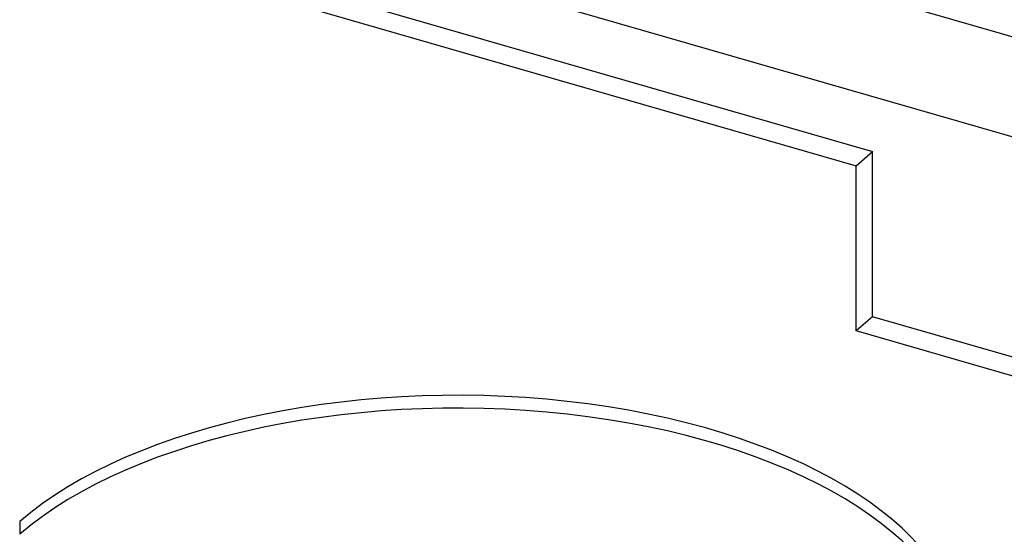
# Model space of a CAD drawing. Header units: millimetres. Extents: x -24 to 80, y -43 to 164.
# Tile 220 of 223: x 66 to 72, y 140 to 143. Entities that reach past the tile are written whole.
import ezdxf

# ---------------------------------------------------------------- set-up
doc = ezdxf.new("R2010")
doc.units = ezdxf.units.MM
doc.layers.add('MAIN-1', color=7, linetype='Continuous')
doc.layers.add('MAIN-2', color=7, linetype='Continuous')

msp = doc.modelspace()

# ---------------------------------------------------------------- linework, layer by layer
at = {"layer": 'MAIN-1'}
msp.add_ellipse((68.6318, 139.4209), major_axis=(-2.91, 0), ratio=0.5, start_param=3.141499, end_param=5.759587, dxfattribs=at)
at = {"layer": 'MAIN-2'}
for p, q in [((2.1651, 163.0538), (78.3753, 141.0538)), ((1.6651, 162.6208), (77.8753, 140.6208)), ((8.5887, 160.3046), (71.0248, 142.2808)), ((8.4947, 160.2231), (70.9308, 142.1994)), ((70.9308, 142.1994), (71.0248, 142.2808)), ((71.0248, 141.3282), (71.0248, 142.2808)), ((70.9308, 141.2468), (70.9308, 142.1994)), ((71.0248, 141.3282), (70.9308, 141.2468)), ((76.1387, 139.8519), (71.0248, 141.3282)), ((76.0447, 139.7705), (70.9308, 141.2468)), ((66.1116, 140.1484), (66.1116, 140.0747))]:
    msp.add_line(p, q, dxfattribs=at)
msp.add_ellipse((68.6318, 139.3472), major_axis=(2.91, 0), ratio=0.5, start_param=-0.000094, end_param=2.617994, dxfattribs=at)

doc.saveas('drawing.dxf')
